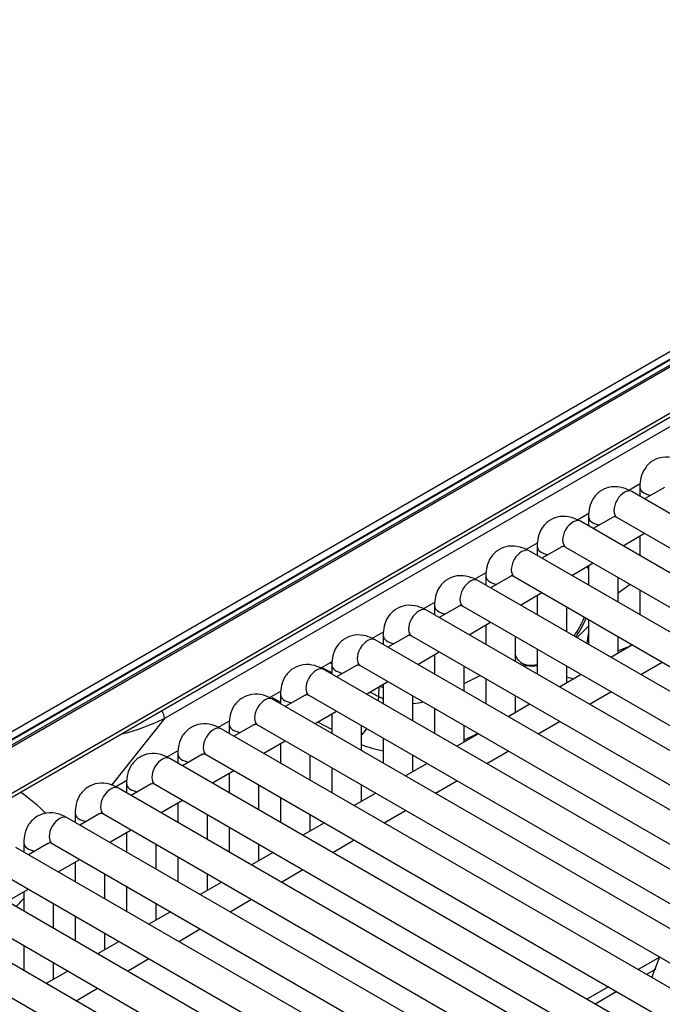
# Model space of a CAD drawing. Header units: millimetres. Extents: x -40 to 419, y 0 to 295.
# Tile 61 of 85: x 347.36 to 352.76, y 87.83 to 96.1. Entities that reach past the tile are written whole.
import ezdxf

# ---------------------------------------------------------------- set-up
doc = ezdxf.new("R2010")
doc.units = ezdxf.units.MM
doc.layers.add('BW4C_TWINTOWER_H', color=7, linetype='Continuous')
doc.layers.add('Standard', color=7, linetype='Continuous')

# ---------------------------------------------------------------- blocks, each defined once
blk = doc.blocks.new('SE')
at = {"layer": 'BW4C_TWINTOWER_H', "color": 7, "linetype": 'Continuous'}
for p, q in [((359.2979, 96.9783), (345.4689, 88.9942)), ((359.2896, 96.978), (345.4766, 89.0031)), ((359.1474, 96.9599), (345.5575, 89.1138)), ((345.6202, 89.0244), (359.125, 96.8214)), ((345.6306, 89.0467), (359.1354, 96.8437)), ((345.3214, 88.4629), (357.5762, 95.5383)), ((345.3205, 88.43), (357.5555, 95.4939)), ((357.4531, 95.3531), (348.5789, 90.2295)), ((352.4799, 92.1481), (352.5772, 92.2042)), ((361.6285, 86.8704), (352.5069, 92.1368)), ((352.5739, 92.1755), (352.5739, 92.098)), ((352.7805, 92.171), (352.6141, 92.0749)), ((352.0486, 91.899), (352.1459, 91.9552)), ((361.1972, 86.6213), (352.0755, 91.8877)), ((352.1426, 91.9264), (352.1426, 91.849)), ((352.3492, 91.9219), (352.1827, 91.8258)), ((352.3819, 91.9203), (361.5035, 86.6538)), ((352.4327, 91.6815), (352.6141, 91.7862)), ((352.5739, 91.763), (352.5739, 91.6)), ((351.6172, 91.65), (351.7146, 91.7062)), ((351.7113, 91.6774), (351.7113, 91.6)), ((351.9179, 91.6729), (351.7514, 91.5768)), ((351.9505, 91.6712), (361.0722, 86.4048)), ((360.7659, 86.3723), (351.6442, 91.6387)), ((352.0014, 91.4325), (352.1827, 91.5372)), ((352.1426, 91.514), (352.1426, 91.3509)), ((351.1859, 91.401), (351.2832, 91.4571)), ((351.2799, 91.4284), (351.2799, 91.3509)), ((351.4865, 91.4239), (351.3201, 91.3278)), ((351.5192, 91.4222), (360.6409, 86.1558)), ((352.3926, 91.2066), (352.3926, 91.416)), ((360.3345, 86.1233), (351.2129, 91.3897)), ((352.3926, 91.285), (352.4934, 91.3578)), ((352.5739, 91.3113), (352.5739, 91.1019)), ((351.5701, 91.1834), (351.7514, 91.2881)), ((351.7113, 91.2649), (351.7113, 91.1019)), ((350.7546, 91.1519), (350.8519, 91.2081)), ((350.8486, 91.1793), (350.8486, 91.1019)), ((351.0552, 91.1748), (350.8887, 91.0787)), ((351.0879, 91.1732), (360.2095, 85.9068)), ((351.9613, 90.9576), (351.9613, 91.167)), ((359.9032, 85.8742), (350.7815, 91.1406)), ((352.1426, 91.0623), (352.1426, 90.8529)), ((351.1387, 90.9344), (351.3201, 91.0391)), ((351.2799, 91.0159), (351.2799, 90.8529)), ((352.0449, 90.9093), (352.1483, 91.0113)), ((350.3232, 90.9029), (350.4206, 90.9591)), ((350.4172, 90.9303), (350.4172, 90.8529)), ((350.6239, 90.9258), (350.4574, 90.8297)), ((350.6565, 90.9241), (359.7782, 85.6577)), ((351.5299, 90.7085), (351.5299, 90.9179)), ((352.3926, 90.7794), (352.3926, 90.9179)), ((359.4719, 85.6252), (350.3502, 90.8916)), ((351.7113, 90.8132), (351.7113, 90.6039)), ((352.5126, 90.8487), (352.3312, 90.744)), ((350.7074, 90.6854), (350.8887, 90.7901)), ((350.8486, 90.7669), (350.8486, 90.6039)), ((349.8919, 90.6539), (349.9892, 90.71)), ((349.987, 90.6904), (349.9695, 90.6987)), ((349.9859, 90.6813), (349.9859, 90.6039)), ((350.1925, 90.6768), (350.0261, 90.5807)), ((350.2252, 90.6751), (359.3469, 85.4087)), ((351.0986, 90.4595), (351.0986, 90.6689)), ((351.596, 90.672), (351.7136, 90.675)), ((351.9613, 90.5304), (351.9613, 90.6689)), ((352.5812, 90.5996), (352.7626, 90.7043)), ((359.0405, 85.3762), (349.9189, 90.6426)), ((351.0986, 90.524), (351.2323, 90.5917)), ((352.0812, 90.5996), (351.8999, 90.4949)), ((350.2761, 90.4363), (350.4574, 90.541)), ((350.3806, 90.4149), (350.3825, 90.4978)), ((350.4172, 90.5178), (350.4172, 90.3548)), ((351.2799, 90.5642), (351.2799, 90.3548)), ((349.4606, 90.4048), (349.5579, 90.461)), ((349.5546, 90.368), (349.4848, 90.4052)), ((349.5546, 90.4323), (349.5546, 90.3548)), ((349.7612, 90.4278), (349.5947, 90.3316)), ((349.7939, 90.4261), (358.9155, 85.1597)), ((350.6672, 90.2105), (350.6672, 90.4199)), ((351.5299, 90.2813), (351.5299, 90.4199)), ((352.1499, 90.3506), (352.3312, 90.4553)), ((358.6092, 85.1271), (349.4875, 90.3935)), ((351.6499, 90.3506), (351.4686, 90.2459)), ((349.8447, 90.1873), (350.0261, 90.292)), ((349.9859, 90.2688), (349.9859, 90.1058)), ((350.8486, 90.3152), (350.8486, 90.1058)), ((348.5789, 90.2295), (348.1361, 89.6705)), ((349.0292, 90.1558), (349.1266, 90.212)), ((349.1232, 90.1832), (349.1232, 90.1058)), ((349.3299, 90.1787), (349.1634, 90.0826)), ((349.3625, 90.177), (358.4842, 84.9106)), ((349.9859, 90.1385), (349.8684, 90.201)), ((350.2359, 89.9615), (350.2359, 90.1708)), ((351.0986, 90.0323), (351.0986, 90.1708)), ((351.7186, 90.1016), (351.8999, 90.2063)), ((358.1779, 84.8781), (349.0562, 90.1445)), ((351.2186, 90.1016), (351.0372, 89.9969)), ((351.2113, 90.1057), (351.0986, 90.0486)), ((349.4134, 89.9383), (349.5947, 90.043)), ((349.5546, 90.0198), (349.5546, 89.8568)), ((350.4172, 90.0661), (350.4172, 89.8568)), ((348.5979, 89.9068), (348.6952, 89.963)), ((348.6919, 89.9342), (348.6919, 89.8568)), ((348.8985, 89.9297), (348.7321, 89.8336)), ((348.9312, 89.928), (358.0529, 84.6616)), ((349.8046, 89.7124), (349.8046, 89.9218)), ((350.6672, 89.7833), (350.6672, 89.9218)), ((351.2872, 89.8525), (351.4686, 89.9572)), ((357.7465, 84.6291), (348.6248, 89.8955)), ((350.7872, 89.8525), (350.6059, 89.7478)), ((348.9821, 89.6892), (349.1634, 89.7939)), ((349.1232, 89.7708), (349.1232, 89.6077)), ((349.9859, 89.8171), (349.9859, 89.6077)), ((348.1621, 89.6551), (348.2639, 89.7139)), ((348.2606, 89.6852), (348.2606, 89.6077)), ((348.4672, 89.6807), (348.3007, 89.5845)), ((348.4998, 89.679), (357.6215, 84.4126)), ((349.3732, 89.4634), (349.3732, 89.6728)), ((350.2359, 89.5342), (350.2359, 89.6728)), ((350.8559, 89.6035), (351.0372, 89.7082)), ((357.3152, 84.38), (348.1935, 89.6464)), ((350.3559, 89.6035), (350.1746, 89.4988)), ((348.5507, 89.4402), (348.7321, 89.5449)), ((348.6919, 89.5217), (348.6919, 89.3587)), ((349.5546, 89.5681), (349.5546, 89.3587)), ((347.8292, 89.4361), (347.8292, 89.3587)), ((348.0359, 89.4316), (347.8694, 89.3355)), ((348.0685, 89.4299), (357.1902, 84.1635)), ((348.9419, 89.2144), (348.9419, 89.4237)), ((349.8046, 89.2852), (349.8046, 89.4237)), ((350.4246, 89.3545), (350.6059, 89.4592)), ((356.8839, 84.131), (347.7622, 89.3974)), ((349.9246, 89.3545), (349.7432, 89.2498)), ((348.1194, 89.1912), (348.3007, 89.2959)), ((348.2606, 89.2727), (348.2606, 89.1097)), ((349.1232, 89.3191), (349.1232, 89.1097)), ((347.3979, 89.1871), (347.3979, 89.1097)), ((347.6045, 89.1826), (347.438, 89.0865)), ((347.6372, 89.1809), (356.7589, 83.9145)), ((348.5106, 88.9653), (348.5106, 89.1747)), ((349.3732, 89.0362), (349.3732, 89.1747)), ((349.9932, 89.1054), (350.1746, 89.2101)), ((356.4525, 83.882), (347.3308, 89.1484)), ((349.4932, 89.1054), (349.3119, 89.0008)), ((347.688, 88.9421), (347.8694, 89.0468)), ((347.8292, 89.0237), (347.8292, 88.8606)), ((348.6919, 89.07), (348.6919, 88.8606)), ((347.2058, 88.9319), (356.3275, 83.6655)), ((348.0792, 88.7163), (348.0792, 88.9257)), ((348.9419, 88.7871), (348.9419, 88.9257)), ((349.5619, 88.8564), (349.7432, 88.9611)), ((356.0212, 83.6329), (346.8995, 88.8993)), ((349.0619, 88.8564), (348.8805, 88.7517)), ((347.2567, 88.6931), (347.438, 88.7978)), ((347.3979, 88.7746), (347.3979, 88.6116)), ((348.2606, 88.821), (348.2606, 88.6116)), ((346.7745, 88.6828), (355.8962, 83.4164)), ((347.6479, 88.4673), (347.6479, 88.6766)), ((348.5106, 88.5381), (348.5106, 88.6766)), ((349.1305, 88.6074), (349.3119, 88.7121)), ((355.5898, 83.3839), (346.4682, 88.6503)), ((348.6305, 88.6074), (348.4492, 88.5027)), ((347.8292, 88.572), (347.8292, 88.3626)), ((346.3432, 88.4338), (355.4648, 83.1674)), ((348.0792, 88.2891), (348.0792, 88.4276)), ((348.6992, 88.3584), (348.8805, 88.463)), ((348.1992, 88.3584), (348.0179, 88.2537)), ((347.3979, 88.3229), (347.3979, 88.1135)), ((347.6479, 88.0401), (347.6479, 88.1786)), ((348.2679, 88.1093), (348.4492, 88.214)), ((352.7417, 88.2261), (352.5603, 88.1214)), ((347.7679, 88.1093), (347.5865, 88.0046)), ((352.7072, 88.1251), (352.6305, 88.0809)), ((347.8365, 87.8603), (348.0179, 87.965)), ((352.3103, 87.977), (352.129, 87.8724)), ((352.3805, 87.9365), (352.1992, 87.8318))]:
    blk.add_line(p, q, dxfattribs=at)
for centre, radius, start, end in [((351.4086, 91.3626), 0.7698, 324.42641, 338.03943), ((352.1807, 91.4464), 0.6795, 288.24863, 298.86184), ((372.8904, 134.988), 49.9345, 242.5909, 242.69746), ((352.3726, 92.0203), 1.4981, 254.04325, 256.40968), ((372.8904, 134.988), 49.9345, 243.1096, 243.20583), ((350.6347, 90.936), 0.5797, 244.01389, 247.71446), ((350.6347, 90.936), 0.5797, 273.32641, 282.15119), ((347.7344, 92.0149), 1.975, 284.39274, 295.31597), ((350.6283, 91.0074), 1.0702, 248.23126, 258.55977)]:
    blk.add_arc(centre, radius, start, end, dxfattribs=at)
for centre, major_axis, ratio, start_param, end_param in [((352.4444, 92.0285), (-0.0625, -0.1083), 0.57735, 3.141593, 6.283185), ((352.6989, 92.1755), (-0.125, 0), 0.57735, 6.282688, 7.598877), ((352.013, 91.7795), (-0.0625, -0.1083), 0.57735, 3.141593, 6.283185), ((352.2676, 91.9264), (-0.125, 0), 0.57735, 6.282688, 7.598877), ((351.5817, 91.5304), (-0.0625, -0.1083), 0.57735, 3.141593, 6.283185), ((351.8363, 91.6774), (-0.125, 0), 0.57735, 6.282688, 7.598877), ((351.815, 91.1344), (-0.2516, -0.4357), 0.57735, -3.525964, -3.445012), ((351.1504, 91.2814), (-0.0625, -0.1083), 0.57735, 3.141593, 6.283185), ((351.4049, 91.4284), (-0.125, 0), 0.57735, 6.282688, 7.598877), ((350.719, 91.0324), (-0.0625, -0.1083), 0.57735, 3.141593, 6.283185), ((350.9736, 91.1793), (-0.125, 0), 0.57735, 6.282688, 7.598877), ((351.815, 91.1255), (0.2449, 0.4245), 0.57735, 4.564184, 4.936611), ((350.2877, 90.7833), (-0.0625, -0.1083), 0.57735, 3.141593, 6.283185), ((350.5422, 90.9303), (-0.125, 0), 0.57735, 6.282688, 7.598877), ((352.1102, 90.9932), (-0.0248, -0.299), 0.121953, 1.115267, 1.421569), ((349.8564, 90.5343), (-0.0625, -0.1083), 0.57735, 3.141593, 6.283185), ((350.1109, 90.6813), (-0.125, 0), 0.57735, 6.282688, 7.598877), ((351.815, 91.1255), (0.2449, 0.4245), 0.57735, 3.154687, 3.622433), ((350.6028, 90.6539), (-0.3499, 0.0078), 0.562126, 0.925467, 1.024401), ((349.425, 90.2853), (-0.0625, -0.1083), 0.57735, 3.141593, 6.283185), ((349.6796, 90.4323), (-0.125, 0), 0.57735, 6.282688, 7.598877), ((350.1919, 90.2867), (-0.1342, -0.2683), 0.49656, -4.131928, -3.986676), ((348.5082, 90.2689), (-0.05, 0.0866), 0.57735, 3.944444, 4.725581), ((348.9937, 90.0363), (-0.0625, -0.1083), 0.57735, 3.141593, 6.283185), ((349.2482, 90.1832), (-0.125, 0), 0.57735, 6.282688, 7.598877), ((350.1919, 90.2867), (-0.1342, -0.2683), 0.49656, 1.023832, 1.276559), ((348.5623, 89.7872), (-0.0625, -0.1083), 0.57735, 3.141593, 6.283185), ((348.8169, 89.9342), (-0.125, 0), 0.57735, 6.282688, 7.598877), ((348.131, 89.5382), (-0.0625, -0.1083), 0.57735, 3.141593, 6.283185), ((348.3856, 89.6852), (-0.125, 0), 0.57735, 6.282688, 7.598877), ((347.3571, 89.4589), (-0.4703, 0.3725), 0.216355, 4.378921, 4.856223), ((347.6997, 89.2892), (-0.0625, -0.1083), 0.57735, 3.141593, 6.283185), ((347.9542, 89.4361), (-0.125, 0), 0.57735, 6.282688, 7.598877), ((347.5229, 89.1871), (-0.125, 0), 0.57735, 6.282688, 7.598877), ((346.8031, 90.0751), (-1.0706, -1.9221), 0.587337, 1.105116, 1.151175)]:
    blk.add_ellipse(centre, major_axis=major_axis, ratio=ratio, start_param=start_param, end_param=end_param, dxfattribs=at)
for points, knots in [([(352.9382, 92.3858), (352.9108, 92.3997), (352.859, 92.4242), (352.7666, 92.4314), (352.6778, 92.3996), (352.613, 92.3356), (352.5792, 92.2552), (352.5753, 92.2035), (352.5739, 92.1755)], [0, 0, 0, 0, 0.156844, 0.343804, 0.513322, 0.689127, 0.857033, 1, 1, 1, 1]), ([(352.5069, 92.1368), (352.4794, 92.1507), (352.4277, 92.1752), (352.3353, 92.1824), (352.2464, 92.1506), (352.1816, 92.0866), (352.1478, 92.0061), (352.144, 91.9545), (352.1426, 91.9264)], [0, 0, 0, 0, 0.156844, 0.343804, 0.513322, 0.689127, 0.857033, 1, 1, 1, 1]), ([(352.0755, 91.8877), (352.0481, 91.9016), (351.9963, 91.9261), (351.904, 91.9333), (351.8151, 91.9015), (351.7503, 91.8376), (351.7165, 91.7571), (351.7126, 91.7054), (351.7113, 91.6774)], [0, 0, 0, 0, 0.156844, 0.343804, 0.513322, 0.689127, 0.857033, 1, 1, 1, 1]), ([(352.364, 91.9273), (352.3638, 91.9271), (352.3679, 91.9277), (352.3766, 91.9228), (352.3819, 91.9203)], [0.3044287, 0.3044287, 0.3044287, 0.3044287, 0.6658256, 1, 1, 1, 1]), ([(351.6442, 91.6387), (351.6168, 91.6526), (351.565, 91.6771), (351.4726, 91.6843), (351.3837, 91.6525), (351.319, 91.5885), (351.2852, 91.5081), (351.2813, 91.4564), (351.2799, 91.4284)], [0, 0, 0, 0, 0.156844, 0.343804, 0.513322, 0.689127, 0.857033, 1, 1, 1, 1]), ([(351.9327, 91.6783), (351.9324, 91.6781), (351.9365, 91.6787), (351.9453, 91.6738), (351.9505, 91.6712)], [0.3044287, 0.3044287, 0.3044287, 0.3044287, 0.6658256, 1, 1, 1, 1]), ([(351.2129, 91.3897), (351.1854, 91.4036), (351.1337, 91.4281), (351.0413, 91.4353), (350.9524, 91.4035), (350.8876, 91.3395), (350.8538, 91.259), (350.85, 91.2074), (350.8486, 91.1793)], [0, 0, 0, 0, 0.156844, 0.343804, 0.513322, 0.689127, 0.857033, 1, 1, 1, 1]), ([(351.5013, 91.4292), (351.5011, 91.4291), (351.5052, 91.4297), (351.5139, 91.4248), (351.5192, 91.4222)], [0.3044287, 0.3044287, 0.3044287, 0.3044287, 0.6658256, 1, 1, 1, 1]), ([(350.7815, 91.1406), (350.7541, 91.1546), (350.7023, 91.1791), (350.61, 91.1862), (350.5211, 91.1544), (350.4563, 91.0905), (350.4225, 91.01), (350.4186, 90.9584), (350.4172, 90.9303)], [0, 0, 0, 0, 0.156844, 0.343804, 0.513322, 0.689127, 0.857033, 1, 1, 1, 1]), ([(351.07, 91.1802), (351.0698, 91.18), (351.0739, 91.1806), (351.0826, 91.1757), (351.0879, 91.1732)], [0.3044287, 0.3044287, 0.3044287, 0.3044287, 0.6658256, 1, 1, 1, 1]), ([(350.3502, 90.8916), (350.3227, 90.9055), (350.271, 90.93), (350.1786, 90.9372), (350.0897, 90.9054), (350.025, 90.8414), (349.9912, 90.761), (349.9873, 90.7093), (349.9859, 90.6813)], [0, 0, 0, 0, 0.156844, 0.343804, 0.513322, 0.689127, 0.857033, 1, 1, 1, 1]), ([(350.6387, 90.9312), (350.6384, 90.931), (350.6425, 90.9316), (350.6512, 90.9267), (350.6565, 90.9241)], [0.3044287, 0.3044287, 0.3044287, 0.3044287, 0.6658256, 1, 1, 1, 1]), ([(349.9189, 90.6426), (349.8914, 90.6565), (349.8397, 90.681), (349.7473, 90.6882), (349.6584, 90.6564), (349.5936, 90.5924), (349.5598, 90.5119), (349.556, 90.4603), (349.5546, 90.4323)], [0, 0, 0, 0, 0.156844, 0.343804, 0.513322, 0.689127, 0.857033, 1, 1, 1, 1]), ([(350.2073, 90.6821), (350.2071, 90.682), (350.2112, 90.6826), (350.2199, 90.6777), (350.2252, 90.6751)], [0.3041206, 0.3041206, 0.3041206, 0.3041206, 0.6656761, 1, 1, 1, 1]), ([(351.5872, 90.6916), (351.5996, 90.6848), (351.6128, 90.6797), (351.6534, 90.6696), (351.6828, 90.6692), (351.7136, 90.675)], [0.6193579, 0.6193579, 0.6193579, 0.6193579, 0.75, 0.75, 1, 1, 1, 1]), ([(349.4875, 90.3935), (349.4601, 90.4075), (349.4083, 90.432), (349.316, 90.4391), (349.2271, 90.4073), (349.1623, 90.3434), (349.1285, 90.2629), (349.1246, 90.2113), (349.1232, 90.1832)], [0, 0, 0, 0, 0.156844, 0.343804, 0.513322, 0.689127, 0.857033, 1, 1, 1, 1]), ([(349.776, 90.4331), (349.7758, 90.4329), (349.7799, 90.4335), (349.7886, 90.4286), (349.7939, 90.4261)], [0.3041206, 0.3041206, 0.3041206, 0.3041206, 0.6656761, 1, 1, 1, 1]), ([(349.0562, 90.1445), (349.0287, 90.1584), (348.977, 90.1829), (348.8846, 90.1901), (348.7957, 90.1583), (348.731, 90.0944), (348.6972, 90.0139), (348.6933, 89.9622), (348.6919, 89.9342)], [0, 0, 0, 0, 0.156844, 0.343804, 0.513322, 0.689127, 0.857033, 1, 1, 1, 1]), ([(349.3446, 90.1841), (349.3444, 90.1839), (349.3485, 90.1845), (349.3572, 90.1796), (349.3625, 90.177)], [0.3041206, 0.3041206, 0.3041206, 0.3041206, 0.6656761, 1, 1, 1, 1]), ([(348.6248, 89.8955), (348.5974, 89.9094), (348.5456, 89.9339), (348.4533, 89.9411), (348.3644, 89.9093), (348.2996, 89.8453), (348.2658, 89.7648), (348.262, 89.7132), (348.2606, 89.6852)], [0, 0, 0, 0, 0.156844, 0.343804, 0.513322, 0.689127, 0.857033, 1, 1, 1, 1]), ([(348.9133, 89.935), (348.9131, 89.9349), (348.9172, 89.9355), (348.9259, 89.9306), (348.9312, 89.928)], [0.3041206, 0.3041206, 0.3041206, 0.3041206, 0.6656761, 1, 1, 1, 1]), ([(348.1935, 89.6464), (348.1661, 89.6604), (348.1143, 89.6849), (348.022, 89.692), (347.9331, 89.6602), (347.8683, 89.5963), (347.8345, 89.5158), (347.8306, 89.4642), (347.8292, 89.4361)], [0, 0, 0, 0, 0.156844, 0.343804, 0.513322, 0.689127, 0.857033, 1, 1, 1, 1]), ([(348.482, 89.686), (348.4818, 89.6858), (348.4859, 89.6865), (348.4946, 89.6815), (348.4998, 89.679)], [0.3041206, 0.3041206, 0.3041206, 0.3041206, 0.6656761, 1, 1, 1, 1]), ([(347.7622, 89.3974), (347.7347, 89.4113), (347.683, 89.4358), (347.5906, 89.443), (347.5017, 89.4112), (347.437, 89.3473), (347.4032, 89.2668), (347.3993, 89.2151), (347.3979, 89.1871)], [0, 0, 0, 0, 0.156844, 0.343804, 0.513322, 0.689127, 0.857033, 1, 1, 1, 1]), ([(348.0506, 89.437), (348.0504, 89.4368), (348.0545, 89.4374), (348.0632, 89.4325), (348.0685, 89.4299)], [0.3041206, 0.3041206, 0.3041206, 0.3041206, 0.6656761, 1, 1, 1, 1]), ([(347.6193, 89.1879), (347.6191, 89.1878), (347.6232, 89.1884), (347.6319, 89.1835), (347.6372, 89.1809)], [0.3041206, 0.3041206, 0.3041206, 0.3041206, 0.6656761, 1, 1, 1, 1])]:
    blk.add_open_spline(points, degree=3, knots=knots, dxfattribs=at)
for points in [[(352.3691, 91.9279), (352.3616, 91.9272), (352.3548, 91.9252), (352.349, 91.9218)], [(351.9377, 91.6788), (351.9302, 91.6782), (351.9235, 91.6761), (351.9177, 91.6728)], [(351.5064, 91.4298), (351.4989, 91.4291), (351.4921, 91.4271), (351.4864, 91.4238)], [(351.0751, 91.1808), (351.0676, 91.1801), (351.0608, 91.1781), (351.055, 91.1747)], [(350.6437, 90.9317), (350.6362, 90.9311), (350.6295, 90.929), (350.6237, 90.9257)], [(351.587, 90.6925), (351.5594, 90.7073), (351.5394, 90.7336), (351.5269, 90.7715)], [(350.1923, 90.6767), (350.1981, 90.68), (350.2049, 90.682), (350.2124, 90.6827)], [(349.761, 90.4276), (349.7668, 90.431), (349.7736, 90.433), (349.7811, 90.4337)], [(349.3297, 90.1786), (349.3354, 90.1819), (349.3422, 90.184), (349.3497, 90.1846)], [(348.8983, 89.9296), (348.9041, 89.9329), (348.9109, 89.9349), (348.9184, 89.9356)], [(348.467, 89.6805), (348.4728, 89.6839), (348.4796, 89.6859), (348.4871, 89.6866)], [(348.0357, 89.4315), (348.0414, 89.4348), (348.0482, 89.4369), (348.0557, 89.4376)], [(347.6043, 89.1825), (347.6101, 89.1858), (347.6169, 89.1878), (347.6244, 89.1885)], [(352.7417, 88.2265), (352.715, 88.1693), (352.6922, 88.1112), (352.6735, 88.0526)]]:
    blk.add_open_spline(points, degree=3, dxfattribs=at)

msp = doc.modelspace()

# ---------------------------------------------------------------- block references
at = {"layer": 'Standard'}
msp.add_blockref('SE', (0, 0), dxfattribs=at)

doc.saveas('drawing.dxf')
